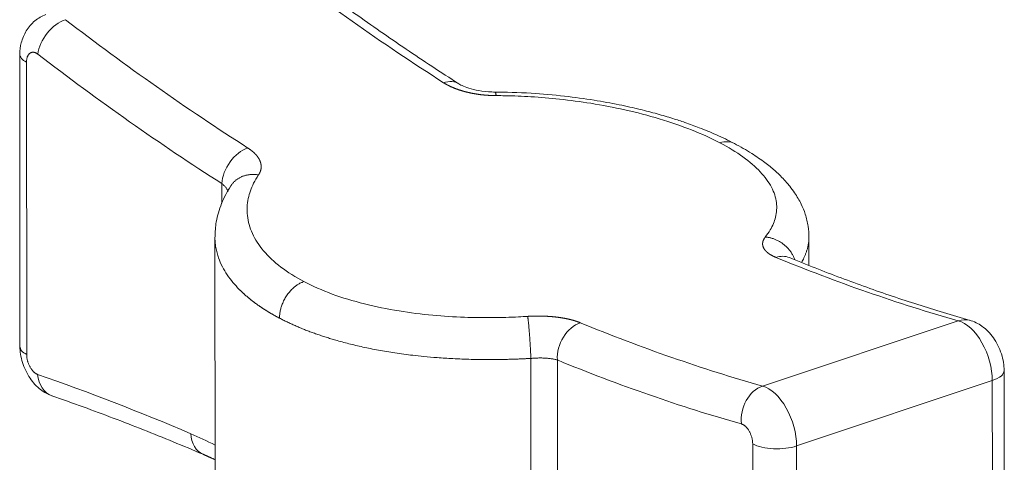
# Model space of a CAD drawing. Header units: millimetres. Extents: x 1891 to 2149, y 1634 to 1816.
# Tile 20 of 22: x 2044 to 2075, y 1783 to 1797. Entities that reach past the tile are written whole.
import ezdxf

# ---------------------------------------------------------------- set-up
doc = ezdxf.new("R2010")
doc.units = ezdxf.units.MM
doc.layers.add('20', color=7, linetype='Continuous', lineweight=18)

msp = doc.modelspace()

# ---------------------------------------------------------------- linework, layer by layer
at = {"layer": '20', "color": 7}
for p, q in [((2043.68877, 1796.01835), (2043.69501, 1786.66525)), ((2043.91255, 1786.40468), (2043.90632, 1795.75779)), ((2050.15483, 1791.25046), (2050.15442, 1791.87197)), ((2049.93258, 1790.15919), (2049.93841, 1781.41581)), ((2068.93319, 1789.2605), (2068.93258, 1790.17186)), ((2073.70974, 1787.48599), (2067.45009, 1785.39612)), ((2060.04522, 1777.90752), (2060.03963, 1786.28107)), ((2060.88592, 1786.23022), (2060.89158, 1777.75082)), ((2075.18157, 1776.54563), (2075.17533, 1785.89873)), ((2074.79803, 1785.5707), (2068.53838, 1783.48083)), ((2074.80427, 1776.2176), (2074.79803, 1785.5707)), ((2067.13322, 1783.54697), (2067.13946, 1774.19387)), ((2068.53838, 1783.48083), (2068.54462, 1774.12773))]:
    msp.add_line(p, q, dxfattribs=at)
for centre, major_axis, ratio, start_param, end_param in [((2062.49584, 1891.03511), (34.53631, -103.44458), 0.5652605, 5.58573791, 5.67227816), ((2045.05094, 1796.27634), (0.60924, 0.79299), 0.63228231, 0.75303756, 2.32383389), ((2056.23619, 1888.94524), (-34.53631, 103.44458), 0.5652605, 2.44414526, 2.53068551), ((2044.68877, 1796.01902), (1, 0.00067), 0.41882219, 3.14081557, 3.81350884), ((2055.45373, 1888.68401), (34.85299, -104.39311), 0.5652605, 5.58573791, 5.67227816), ((2057.19652, 1794.22307), (0.53917, 0.8422), 0.6757089, 6.28175141, 6.98014149), ((2066.08352, 1792.27097), (0.46533, 0.88513), 0.71068004, 0.00216399, 0.63767344), ((2050.93687, 1792.1332), (-0.53917, -0.8422), 0.6757089, 3.83854883, 5.40934516), ((2067.92803, 1788.58131), (0.38032, 0.92485), 0.74129144, 0.00037888, 0.56947343), ((2062.49584, 1891.03511), (34.53631, -103.44458), 0.5652605, 5.82902661, 5.91556686), ((2061.66838, 1786.49145), (-0.38032, -0.92485), 0.74129144, 3.71106608, 5.28186243), ((2056.23619, 1888.94524), (-34.53631, 103.44458), 0.5652605, 2.68743396, 2.77397421), ((2073.81256, 1786.5365), (0.27237, 0.96219), 0.76979668, 0.02019577, 0.48304035), ((2073.86398, 1786.06175), (0.47502, -1.4228), 0.5652605, 1.03826341, 2.77397421), ((2044.69501, 1786.66592), (1, 0.00067), 0.41882219, 3.14157723, 3.81350884), ((2055.45373, 1888.68401), (34.85299, -104.39312), 0.5652605, 5.82902661, 5.91556686), ((2045.04427, 1786.03176), (-0.32896, -0.94434), 0.75606058, 5.2407187, 6.28350621), ((2055.61635, 1644.82687), (47.43468, -142.07831), 0.5652605, 2.67732867, 2.73012377), ((2074.17533, 1785.89807), (-1, -0.00067), 0.41882219, 2.24271251, 3.14317126), ((2067.55291, 1784.44663), (0.27237, 0.96219), 0.76979668, 0.48304035, 2.05383667), ((2067.60433, 1783.97189), (-0.47502, 1.4228), 0.5652605, 4.17985606, 5.91556686), ((2049.94558, 1784.13352), (-0.39195, -0.91999), 0.7375966, 5.29118234, 6.28279629), ((2050.06785, 1764.37831), (6.65028, -19.91918), 0.5652605, 2.61809362, 2.67732867), ((2067.91568, 1783.8082), (1, 0.00067), 0.41882219, 3.81350884, 5.38430517)]:
    msp.add_ellipse(centre, major_axis=major_axis, ratio=ratio, start_param=start_param, end_param=end_param, dxfattribs=at)
for points, knots in [([(2057.73569, 1795.06526), (2057.44676, 1795.25024), (2056.60851, 1795.79479), (2055.22254, 1796.73314), (2053.5721, 1797.91015), (2052.47271, 1798.73443), (2051.91983, 1799.15919)], [0, 0, 0, 0, 0.14845862, 0.43092606, 0.71339041, 1, 1, 1, 1]), ([(2044.5277, 1797.27899), (2044.39722, 1797.23479), (2044.16533, 1797.10527), (2043.88997, 1796.78388), (2043.72462, 1796.39564), (2043.69049, 1796.14174), (2043.68878, 1796.0175)], [0, 0, 0, 0, 0.2705944, 0.53566412, 0.78171744, 1, 1, 1, 1]), ([(2057.24467, 1795.10272), (2057.24903, 1795.09994), (2057.25774, 1795.0944), (2057.27102, 1795.08617), (2057.28445, 1795.07801), (2057.29803, 1795.06992), (2057.31177, 1795.0619), (2057.32566, 1795.05396), (2057.3397, 1795.04609), (2057.35388, 1795.0383), (2057.36821, 1795.03059), (2057.38268, 1795.02295), (2057.3973, 1795.01539), (2057.41205, 1795.00791), (2057.42694, 1795.0005), (2057.44196, 1794.99318), (2057.45711, 1794.98594), (2057.4724, 1794.97877), (2057.48781, 1794.97169), (2057.50335, 1794.96468), (2057.51901, 1794.95776), (2057.53479, 1794.95092), (2057.5507, 1794.94417), (2057.56671, 1794.9375), (2057.58285, 1794.93091), (2057.5991, 1794.9244), (2057.61545, 1794.91798), (2057.63192, 1794.91164), (2057.64849, 1794.90539), (2057.66517, 1794.89923), (2057.68194, 1794.89315), (2057.69882, 1794.88715), (2057.7158, 1794.88125), (2057.73287, 1794.87542), (2057.75003, 1794.86969), (2057.76728, 1794.86405), (2057.78463, 1794.85849), (2057.80206, 1794.85302), (2057.81957, 1794.84764), (2057.83717, 1794.84234), (2057.85485, 1794.83714), (2057.87261, 1794.83202), (2057.89044, 1794.82699), (2057.90835, 1794.82206), (2057.92632, 1794.81721), (2057.94437, 1794.81245), (2057.96249, 1794.80778), (2057.98067, 1794.8032), (2057.99891, 1794.79871), (2058.01722, 1794.79432), (2058.03558, 1794.79001), (2058.05401, 1794.78579), (2058.07248, 1794.78166), (2058.09101, 1794.77763), (2058.10959, 1794.77368), (2058.12822, 1794.76983), (2058.1469, 1794.76606), (2058.16562, 1794.76239), (2058.18438, 1794.75881), (2058.20319, 1794.75532), (2058.22203, 1794.75192), (2058.24091, 1794.74861), (2058.25982, 1794.74539), (2058.27876, 1794.74226), (2058.29774, 1794.73923), (2058.31674, 1794.73628), (2058.33577, 1794.73343), (2058.35483, 1794.73066), (2058.3739, 1794.72799), (2058.393, 1794.72541), (2058.41212, 1794.72292), (2058.43125, 1794.72052), (2058.45039, 1794.7182), (2058.46955, 1794.71598), (2058.48872, 1794.71385), (2058.5079, 1794.71181), (2058.52708, 1794.70986), (2058.54627, 1794.708), (2058.56546, 1794.70623), (2058.58465, 1794.70455), (2058.60385, 1794.70295), (2058.62303, 1794.70145), (2058.64222, 1794.70003), (2058.6614, 1794.69871), (2058.68056, 1794.69747), (2058.69972, 1794.69632), (2058.71887, 1794.69526), (2058.738, 1794.69428), (2058.75712, 1794.69339), (2058.77622, 1794.69259), (2058.7953, 1794.69188), (2058.81436, 1794.69126), (2058.8334, 1794.69072), (2058.85241, 1794.69026), (2058.87139, 1794.68989), (2058.89035, 1794.68961), (2058.90928, 1794.68941), (2058.92188, 1794.68935), (2058.92818, 1794.68932)], [0, 0, 0, 0, 0.01095047, 0.02188939, 0.03281679, 0.04373267, 0.05463706, 0.06552997, 0.07641141, 0.08728138, 0.09813991, 0.10898698, 0.11982261, 0.13064679, 0.14145956, 0.15226092, 0.16305088, 0.17382946, 0.18459666, 0.1953525, 0.20609698, 0.21683012, 0.22755194, 0.23826244, 0.24896164, 0.25964954, 0.27032615, 0.28099149, 0.29164557, 0.30228841, 0.31292001, 0.32354038, 0.33414952, 0.34474746, 0.35533421, 0.36590977, 0.37647416, 0.38702739, 0.39756945, 0.40810036, 0.41862013, 0.42912878, 0.43962631, 0.45011273, 0.46058805, 0.47105227, 0.4815054, 0.49194746, 0.50237844, 0.51279837, 0.52320723, 0.53360505, 0.54399181, 0.55436754, 0.56473224, 0.5750859, 0.58542855, 0.59576018, 0.60608079, 0.61639039, 0.62668898, 0.63697657, 0.64725317, 0.65751876, 0.66777335, 0.67801695, 0.68824956, 0.69847118, 0.7086818, 0.71888144, 0.72907009, 0.73924774, 0.74941441, 0.75957008, 0.76971476, 0.77984845, 0.78997114, 0.80008283, 0.81018351, 0.82027319, 0.83035186, 0.84041953, 0.85047617, 0.8605218, 0.87055641, 0.88057999, 0.89059253, 0.90059403, 0.91058449, 0.92056388, 0.9305322, 0.94048945, 0.9504356, 0.96037066, 0.97029463, 0.98020751, 0.9901093, 1, 1, 1, 1]), ([(2058.90537, 1794.80356), (2058.75254, 1794.80495), (2058.48208, 1794.82375), (2058.12919, 1794.89574), (2057.88021, 1794.98435), (2057.77296, 1795.04052), (2057.7321, 1795.06758)], [0, 0, 0, 0, 0.30678685, 0.57437446, 0.80461498, 1, 1, 1, 1]), ([(2066.5472, 1793.15696), (2066.36014, 1793.25517), (2065.99987, 1793.42901), (2065.46358, 1793.65084), (2064.99759, 1793.82069), (2064.5491, 1793.96815), (2064.07384, 1794.10863), (2063.50278, 1794.25728), (2062.83095, 1794.40721), (2062.02556, 1794.55391), (2061.0834, 1794.68316), (2060.00494, 1794.77788), (2059.24584, 1794.80234), (2058.84507, 1794.80383)], [0, 0, 0, 0, 0.0983608, 0.18083957, 0.2475667, 0.30193743, 0.37001182, 0.44150769, 0.5264085, 0.62470508, 0.73639723, 0.86149116, 1, 1, 1, 1]), ([(2058.92818, 1794.68932), (2059.02481, 1794.68897), (2059.39562, 1794.68481), (2060.07346, 1794.65774), (2060.99346, 1794.58038), (2062.00513, 1794.44508), (2063.08636, 1794.23801), (2064.17847, 1793.95325), (2065.20709, 1793.59746), (2065.80858, 1793.32324), (2066.08291, 1793.17903)], [0, 0, 0, 0, 0.03568137, 0.13678845, 0.24958995, 0.37683789, 0.51973987, 0.67560335, 0.83708838, 1, 1, 1, 1]), ([(2051.32718, 1792.15163), (2051.32923, 1792.15472), (2051.33333, 1792.16092), (2051.33921, 1792.17028), (2051.34489, 1792.17968), (2051.35034, 1792.18913), (2051.35558, 1792.19862), (2051.3606, 1792.20817), (2051.3654, 1792.21776), (2051.36998, 1792.22739), (2051.37433, 1792.23707), (2051.37846, 1792.24679), (2051.38236, 1792.25656), (2051.38604, 1792.26636), (2051.38948, 1792.27621), (2051.3927, 1792.28609), (2051.39568, 1792.29601), (2051.39843, 1792.30597), (2051.40094, 1792.31597), (2051.40322, 1792.326), (2051.40527, 1792.33606), (2051.40708, 1792.34616), (2051.40864, 1792.35628), (2051.40997, 1792.36644), (2051.41106, 1792.37663), (2051.4119, 1792.38685), (2051.41251, 1792.39709), (2051.41287, 1792.40736), (2051.41298, 1792.41765), (2051.41285, 1792.42797), (2051.41247, 1792.43831), (2051.41185, 1792.44867), (2051.41097, 1792.45906), (2051.40985, 1792.46946), (2051.40848, 1792.47988), (2051.40686, 1792.49031), (2051.40498, 1792.50076), (2051.40286, 1792.51123), (2051.40048, 1792.5217), (2051.39785, 1792.53219), (2051.39497, 1792.54269), (2051.39183, 1792.5532), (2051.38843, 1792.56372), (2051.38478, 1792.57424), (2051.38088, 1792.58476), (2051.37672, 1792.5953), (2051.3723, 1792.60583), (2051.36762, 1792.61636), (2051.36269, 1792.6269), (2051.3575, 1792.63743), (2051.35205, 1792.64796), (2051.34635, 1792.65849), (2051.34038, 1792.66901), (2051.33416, 1792.67952), (2051.32768, 1792.69002), (2051.32094, 1792.70052), (2051.31394, 1792.711), (2051.30669, 1792.72147), (2051.29917, 1792.73193), (2051.2914, 1792.74237), (2051.28337, 1792.75279), (2051.27507, 1792.7632), (2051.26653, 1792.77358), (2051.25772, 1792.78394), (2051.24865, 1792.79428), (2051.23933, 1792.8046), (2051.22975, 1792.81489), (2051.21992, 1792.82515), (2051.20982, 1792.83539), (2051.19948, 1792.84559), (2051.18887, 1792.85576), (2051.17802, 1792.8659), (2051.1669, 1792.876), (2051.15554, 1792.88607), (2051.14392, 1792.89609), (2051.13205, 1792.90608), (2051.11992, 1792.91603), (2051.10755, 1792.92593), (2051.09493, 1792.93579), (2051.08205, 1792.9456), (2051.06893, 1792.95537), (2051.05557, 1792.96508), (2051.04195, 1792.97475), (2051.02809, 1792.98436), (2051.01399, 1792.99392), (2050.99965, 1793.00343), (2050.9899, 1793.00971), (2050.98502, 1793.01285)], [0, 0, 0, 0, 0.01117852, 0.02237101, 0.03357748, 0.04479793, 0.05603236, 0.06728077, 0.07854315, 0.08981947, 0.10110973, 0.11241392, 0.12373202, 0.13506402, 0.14640992, 0.15776971, 0.16914337, 0.18053092, 0.19193233, 0.20334762, 0.21477677, 0.22621978, 0.23767665, 0.24914738, 0.26063195, 0.27213038, 0.28364266, 0.2951688, 0.30670878, 0.31826261, 0.3298303, 0.34141185, 0.35300726, 0.36461652, 0.37623966, 0.38787666, 0.39952754, 0.4111923, 0.42287094, 0.43456348, 0.44626992, 0.45799027, 0.46972453, 0.48147272, 0.49323484, 0.5050109, 0.51680092, 0.5286049, 0.54042285, 0.55225479, 0.56410074, 0.57596069, 0.58783466, 0.59972267, 0.61162473, 0.62354086, 0.63547107, 0.64741536, 0.65937376, 0.67134628, 0.68333294, 0.69533375, 0.70734873, 0.71937789, 0.73142124, 0.7434788, 0.75555061, 0.76763666, 0.77973698, 0.79185157, 0.80398045, 0.81612365, 0.82828119, 0.84045307, 0.85263932, 0.86483993, 0.87705495, 0.88928438, 0.90152825, 0.91378656, 0.92605931, 0.93834652, 0.95064819, 0.96296436, 0.97529503, 0.98764024, 1, 1, 1, 1]), ([(2066.08291, 1793.17903), (2066.3576, 1793.03462), (2066.85064, 1792.7333), (2067.40542, 1792.25456), (2067.76403, 1791.76233), (2067.92189, 1791.27446), (2067.89379, 1790.81568), (2067.7403, 1790.44851), (2067.59604, 1790.23898), (2067.53666, 1790.16368)], [0, 0, 0, 0, 0.16315646, 0.32488371, 0.48513344, 0.64315934, 0.79225667, 0.92465998, 1, 1, 1, 1]), ([(2068.92551, 1790.14425), (2068.93062, 1790.26535), (2068.91843, 1790.51511), (2068.83016, 1790.87626), (2068.68459, 1791.23527), (2068.51134, 1791.53474), (2068.34057, 1791.76576), (2068.20353, 1791.92893), (2068.05043, 1792.0937), (2067.82514, 1792.30703), (2067.51088, 1792.56322), (2067.08672, 1792.85595), (2066.74303, 1793.05412), (2066.54721, 1793.15695)], [0, 0, 0, 0, 0.10365872, 0.21357275, 0.30588287, 0.41129931, 0.47744019, 0.51560217, 0.57353381, 0.65120449, 0.7483912, 0.86480756, 1, 1, 1, 1]), ([(2052.78117, 1788.73807), (2052.50648, 1788.88248), (2052.01343, 1789.19357), (2051.45864, 1789.71454), (2051.09999, 1790.2716), (2050.94208, 1790.83886), (2050.97013, 1791.38035), (2051.12357, 1791.81548), (2051.26781, 1792.06294), (2051.32718, 1792.15163)], [0, 0, 0, 0, 0.16315712, 0.32488492, 0.48513483, 0.64316077, 0.79225833, 0.92466198, 1, 1, 1, 1]), ([(2050.4436, 1791.80123), (2050.32346, 1791.61522), (2050.12597, 1791.23802), (2049.96245, 1790.68352), (2049.93743, 1790.32765), (2049.94175, 1790.16618)], [0, 0, 0, 0, 0.35294441, 0.70736871, 1, 1, 1, 1]), ([(2050.15442, 1791.87197), (2050.1637, 1791.86497), (2050.18612, 1791.84737), (2050.2193, 1791.81856), (2050.25279, 1791.78544), (2050.28241, 1791.75169), (2050.308, 1791.71746), (2050.32945, 1791.68288), (2050.34468, 1791.65213), (2050.35221, 1791.63294), (2050.35488, 1791.62536)], [0, 0, 0, 0, 0.09183702, 0.22833628, 0.36493809, 0.5014325, 0.63792864, 0.77446517, 0.91090502, 1, 1, 1, 1]), ([(2051.99931, 1787.56877), (2051.98982, 1787.57377), (2051.97083, 1787.58379), (2051.94254, 1787.59891), (2051.91438, 1787.61413), (2051.88636, 1787.62943), (2051.85848, 1787.64483), (2051.83074, 1787.66032), (2051.80314, 1787.6759), (2051.77569, 1787.69158), (2051.74838, 1787.70734), (2051.72121, 1787.7232), (2051.6942, 1787.73915), (2051.66734, 1787.75518), (2051.64062, 1787.77131), (2051.61406, 1787.78753), (2051.58765, 1787.80384), (2051.5614, 1787.82024), (2051.5353, 1787.83673), (2051.50936, 1787.85331), (2051.48358, 1787.86998), (2051.45796, 1787.88674), (2051.43251, 1787.90359), (2051.40721, 1787.92053), (2051.38208, 1787.93756), (2051.35712, 1787.95467), (2051.33232, 1787.97188), (2051.3077, 1787.98917), (2051.28324, 1788.00655), (2051.25895, 1788.02402), (2051.23484, 1788.04158), (2051.2109, 1788.05922), (2051.18714, 1788.07695), (2051.16355, 1788.09477), (2051.14015, 1788.11268), (2051.11692, 1788.13067), (2051.09387, 1788.14875), (2051.07101, 1788.16691), (2051.04833, 1788.18516), (2051.02584, 1788.20349), (2051.00353, 1788.22191), (2050.98142, 1788.24042), (2050.95949, 1788.25901), (2050.93775, 1788.27768), (2050.91621, 1788.29644), (2050.89486, 1788.31528), (2050.8737, 1788.3342), (2050.85274, 1788.35321), (2050.83198, 1788.3723), (2050.81142, 1788.39147), (2050.79106, 1788.41073), (2050.77091, 1788.43006), (2050.75095, 1788.44948), (2050.7312, 1788.46898), (2050.646, 1788.55434), (2050.50135, 1788.71319), (2050.31881, 1788.95553), (2050.16184, 1789.21952), (2050.05962, 1789.45516), (2049.9961, 1789.65976), (2049.95795, 1789.83192), (2049.93683, 1790.00038), (2049.93261, 1790.11147), (2049.93258, 1790.15912)], [0, 0, 0, 0, 0.00717387, 0.01435733, 0.02155037, 0.02875301, 0.03596523, 0.04318705, 0.05041845, 0.05765945, 0.06491005, 0.07217023, 0.07944001, 0.08671939, 0.09400837, 0.10130694, 0.10861511, 0.11593288, 0.12326025, 0.13059722, 0.13794379, 0.14529997, 0.15266575, 0.16004113, 0.16742612, 0.17482072, 0.18222492, 0.18963873, 0.19706215, 0.20449518, 0.21193782, 0.21939007, 0.22685193, 0.23432341, 0.2418045, 0.2492952, 0.25679552, 0.26430545, 0.27182501, 0.27935418, 0.28689296, 0.29444137, 0.3019994, 0.30956704, 0.31714431, 0.3247312, 0.33232772, 0.33993386, 0.34754962, 0.35517501, 0.36281002, 0.37045466, 0.37810893, 0.38577283, 0.39344635, 0.47847247, 0.56929369, 0.66591042, 0.76832291, 0.82308113, 0.88368752, 0.95014196, 1, 1, 1, 1]), ([(2067.53666, 1790.16368), (2067.53461, 1790.16106), (2067.5305, 1790.1558), (2067.52462, 1790.14788), (2067.51895, 1790.13995), (2067.51349, 1790.13199), (2067.50825, 1790.12401), (2067.50323, 1790.11601), (2067.49843, 1790.10799), (2067.49385, 1790.09996), (2067.48949, 1790.0919), (2067.48536, 1790.08383), (2067.48146, 1790.07574), (2067.47779, 1790.06764), (2067.47434, 1790.05952), (2067.47113, 1790.05139), (2067.46814, 1790.04325), (2067.46539, 1790.0351), (2067.46287, 1790.02694), (2067.46059, 1790.01877), (2067.45855, 1790.01059), (2067.45674, 1790.00241), (2067.45517, 1789.99422), (2067.45384, 1789.98603), (2067.45275, 1789.97783), (2067.4519, 1789.96963), (2067.4513, 1789.96143), (2067.45094, 1789.95323), (2067.45082, 1789.94504), (2067.45095, 1789.93684), (2067.45133, 1789.92865), (2067.45195, 1789.92046), (2067.45282, 1789.91228), (2067.45395, 1789.90411), (2067.45532, 1789.89594), (2067.45694, 1789.88778), (2067.45881, 1789.87964), (2067.46093, 1789.8715), (2067.46331, 1789.86338), (2067.46594, 1789.85527), (2067.46882, 1789.84718), (2067.47196, 1789.8391), (2067.47535, 1789.83104), (2067.479, 1789.823), (2067.4829, 1789.81498), (2067.48706, 1789.80698), (2067.49148, 1789.79901), (2067.49615, 1789.79105), (2067.50108, 1789.78312), (2067.50627, 1789.77522), (2067.51172, 1789.76734), (2067.51742, 1789.7595), (2067.52338, 1789.75168), (2067.5296, 1789.74389), (2067.53608, 1789.73614), (2067.54282, 1789.72841), (2067.54982, 1789.72073), (2067.55707, 1789.71307), (2067.56458, 1789.70546), (2067.57236, 1789.69788), (2067.58039, 1789.69034), (2067.58868, 1789.68285), (2067.59722, 1789.67539), (2067.60603, 1789.66798), (2067.61509, 1789.66061), (2067.62441, 1789.65329), (2067.63399, 1789.64601), (2067.64382, 1789.63879), (2067.65391, 1789.63161), (2067.66426, 1789.62448), (2067.67486, 1789.6174), (2067.68571, 1789.61038), (2067.69682, 1789.60341), (2067.70819, 1789.5965), (2067.71981, 1789.58964), (2067.73167, 1789.58284), (2067.74379, 1789.5761), (2067.75617, 1789.56942), (2067.76879, 1789.5628), (2067.78166, 1789.55625), (2067.79478, 1789.54975), (2067.80814, 1789.54333), (2067.82175, 1789.53697), (2067.83561, 1789.53067), (2067.84971, 1789.52445), (2067.86405, 1789.51829), (2067.8738, 1789.51425), (2067.87867, 1789.51223)], [0, 0, 0, 0, 0.01117851, 0.02237101, 0.03357748, 0.04479793, 0.05603235, 0.06728076, 0.07854313, 0.08981945, 0.10110972, 0.1124139, 0.123732, 0.135064, 0.1464099, 0.15776968, 0.16914334, 0.18053089, 0.1919323, 0.20334758, 0.21477673, 0.22621975, 0.23767661, 0.24914734, 0.26063191, 0.27213034, 0.28364262, 0.29516876, 0.30670874, 0.31826257, 0.32983026, 0.3414118, 0.35300721, 0.36461648, 0.37623961, 0.38787661, 0.39952749, 0.41119225, 0.4228709, 0.43456344, 0.44626987, 0.45799022, 0.46972448, 0.48147267, 0.49323479, 0.50501085, 0.51680087, 0.52860485, 0.5404228, 0.55225475, 0.56410069, 0.57596064, 0.58783462, 0.59972262, 0.61162469, 0.62354081, 0.63547102, 0.64741532, 0.65937372, 0.67134624, 0.68333289, 0.69533371, 0.70734869, 0.71937785, 0.7314212, 0.74347877, 0.75555057, 0.76763663, 0.77973694, 0.79185154, 0.80398042, 0.81612362, 0.82828116, 0.84045305, 0.85263929, 0.86483991, 0.87705493, 0.88928436, 0.90152823, 0.91378654, 0.9260593, 0.9383465, 0.95064818, 0.96296435, 0.97529503, 0.98764024, 1, 1, 1, 1]), ([(2068.93234, 1790.14496), (2068.93217, 1790.1354), (2068.93009, 1790.06132), (2068.91845, 1789.95154), (2068.89022, 1789.81836), (2068.86173, 1789.71861), (2068.82897, 1789.62623), (2068.79334, 1789.54122), (2068.75614, 1789.46352), (2068.72332, 1789.40207), (2068.70292, 1789.36653), (2068.69579, 1789.3544)], [0, 0, 0, 0, 0.03591158, 0.27812054, 0.41289893, 0.53876915, 0.65573108, 0.76378461, 0.86292965, 0.95316609, 1, 1, 1, 1]), ([(2074.08493, 1787.49869), (2073.80112, 1787.57903), (2072.97435, 1787.82101), (2071.60034, 1788.26146), (2069.95841, 1788.84749), (2068.85978, 1789.27942), (2068.30835, 1789.50617)], [0, 0, 0, 0, 0.14845561, 0.43196229, 0.71536583, 1, 1, 1, 1]), ([(2059.93565, 1787.62599), (2059.83903, 1787.62), (2059.46823, 1787.59953), (2058.79041, 1787.57991), (2057.87045, 1787.59222), (2056.85883, 1787.65661), (2055.77765, 1787.7924), (2054.68558, 1788.01535), (2053.65698, 1788.32938), (2053.0555, 1788.59385), (2052.78117, 1788.73807)], [0, 0, 0, 0, 0.03568325, 0.13679007, 0.24959124, 0.37683882, 0.51974041, 0.67560362, 0.8370886, 1, 1, 1, 1]), ([(2060.03963, 1786.28107), (2060.02368, 1786.28018), (2059.99108, 1786.27837), (2059.94113, 1786.27572), (2059.88912, 1786.27305), (2059.83503, 1786.2704), (2059.77887, 1786.26778), (2059.72064, 1786.2652), (2059.66034, 1786.26267), (2059.59797, 1786.26022), (2059.53354, 1786.25786), (2059.46704, 1786.25561), (2059.39848, 1786.25349), (2059.32786, 1786.25151), (2059.25519, 1786.24969), (2059.18047, 1786.24806), (2059.1037, 1786.24663), (2059.0249, 1786.24543), (2058.94408, 1786.24448), (2058.86123, 1786.24379), (2058.77637, 1786.2434), (2058.6895, 1786.24332), (2058.60065, 1786.24358), (2058.50982, 1786.2442), (2058.41703, 1786.2452), (2058.3223, 1786.24662), (2058.22562, 1786.24847), (2057.96517, 1786.25458), (2057.56787, 1786.27009), (2057.06365, 1786.30273), (2056.63733, 1786.34008), (2056.18617, 1786.38879), (2055.69835, 1786.45408), (2055.16561, 1786.54285), (2054.6721, 1786.64164), (2054.21735, 1786.74831), (2053.90543, 1786.83255), (2053.71751, 1786.88746), (2053.63992, 1786.9107), (2053.56303, 1786.93431), (2053.48684, 1786.95827), (2053.41135, 1786.9826), (2053.33659, 1787.00727), (2053.26254, 1787.03229), (2053.18922, 1787.05765), (2053.11663, 1787.08336), (2053.04478, 1787.1094), (2052.97367, 1787.13578), (2052.90331, 1787.16248), (2052.8337, 1787.18951), (2052.76484, 1787.21686), (2052.69675, 1787.24453), (2052.62942, 1787.27251), (2052.56287, 1787.3008), (2052.49709, 1787.3294), (2052.43208, 1787.3583), (2052.36786, 1787.38749), (2052.30443, 1787.41698), (2052.24179, 1787.44676), (2052.17994, 1787.47683), (2052.11891, 1787.50718), (2052.05862, 1787.53779), (2052.01907, 1787.55845), (2051.99931, 1787.56877)], [0, 0, 0, 0, 0.00524651, 0.01071836, 0.01641555, 0.02233807, 0.02848592, 0.03485911, 0.04145764, 0.0482815, 0.05533069, 0.06260522, 0.07010509, 0.07783029, 0.08578083, 0.09395671, 0.10235792, 0.11098446, 0.11983634, 0.12891356, 0.13821611, 0.147744, 0.15749722, 0.16747578, 0.17767968, 0.18810891, 0.19876347, 0.20964337, 0.27434381, 0.33093283, 0.37940958, 0.41977339, 0.4868977, 0.55112449, 0.61245403, 0.67088666, 0.72642278, 0.73709699, 0.747759, 0.75840882, 0.76904646, 0.77967191, 0.79028518, 0.80088627, 0.81147519, 0.82205195, 0.83261655, 0.84316899, 0.85370928, 0.86423742, 0.87475342, 0.88525728, 0.895749, 0.9062286, 0.91669608, 0.92715143, 0.93759468, 0.94802581, 0.95844484, 0.96885177, 0.9792466, 0.98962934, 1, 1, 1, 1]), ([(2061.61902, 1787.42236), (2061.61467, 1787.42414), (2061.60596, 1787.4277), (2061.59268, 1787.43296), (2061.57925, 1787.43817), (2061.56567, 1787.44331), (2061.55194, 1787.44839), (2061.53805, 1787.45341), (2061.52401, 1787.45837), (2061.50983, 1787.46326), (2061.4955, 1787.46809), (2061.48103, 1787.47286), (2061.46642, 1787.47756), (2061.45167, 1787.4822), (2061.43678, 1787.48677), (2061.42176, 1787.49128), (2061.40661, 1787.49572), (2061.39133, 1787.50009), (2061.37592, 1787.50441), (2061.36038, 1787.50865), (2061.34472, 1787.51283), (2061.32894, 1787.51694), (2061.31304, 1787.52098), (2061.29702, 1787.52496), (2061.28089, 1787.52887), (2061.26465, 1787.53271), (2061.24829, 1787.53648), (2061.23183, 1787.54019), (2061.21526, 1787.54383), (2061.19858, 1787.54739), (2061.18181, 1787.55089), (2061.16493, 1787.55433), (2061.14796, 1787.55769), (2061.13089, 1787.56098), (2061.11373, 1787.5642), (2061.09648, 1787.56736), (2061.07913, 1787.57044), (2061.0617, 1787.57346), (2061.04419, 1787.5764), (2061.02659, 1787.57927), (2061.00892, 1787.58208), (2060.99116, 1787.58481), (2060.97333, 1787.58748), (2060.95543, 1787.59007), (2060.93745, 1787.59259), (2060.9194, 1787.59504), (2060.90129, 1787.59742), (2060.88311, 1787.59974), (2060.86487, 1787.60197), (2060.84656, 1787.60414), (2060.8282, 1787.60624), (2060.80978, 1787.60827), (2060.7913, 1787.61023), (2060.77277, 1787.61211), (2060.7542, 1787.61393), (2060.73557, 1787.61567), (2060.71689, 1787.61734), (2060.69817, 1787.61895), (2060.67941, 1787.62048), (2060.66061, 1787.62194), (2060.64177, 1787.62333), (2060.62289, 1787.62465), (2060.60398, 1787.6259), (2060.58504, 1787.62707), (2060.56606, 1787.62818), (2060.54706, 1787.62922), (2060.52803, 1787.63018), (2060.50898, 1787.63108), (2060.4899, 1787.63191), (2060.47081, 1787.63266), (2060.45169, 1787.63335), (2060.43256, 1787.63397), (2060.41342, 1787.63451), (2060.39426, 1787.63499), (2060.37509, 1787.6354), (2060.35592, 1787.63573), (2060.33674, 1787.636), (2060.31755, 1787.6362), (2060.29836, 1787.63633), (2060.27917, 1787.6364), (2060.25998, 1787.63639), (2060.24079, 1787.63632), (2060.2216, 1787.63617), (2060.20243, 1787.63596), (2060.18326, 1787.63568), (2060.1641, 1787.63534), (2060.14496, 1787.63492), (2060.12582, 1787.63444), (2060.10671, 1787.6339), (2060.08761, 1787.63328), (2060.06853, 1787.6326), (2060.04947, 1787.63186), (2060.03044, 1787.63104), (2060.01142, 1787.63017), (2059.99244, 1787.62922), (2059.97348, 1787.62821), (2059.95455, 1787.62714), (2059.94195, 1787.62637), (2059.93565, 1787.62599)], [0, 0, 0, 0, 0.01095047, 0.02188939, 0.03281678, 0.04373267, 0.05463705, 0.06552996, 0.07641139, 0.08728137, 0.09813989, 0.10898696, 0.11982259, 0.13064677, 0.14145954, 0.15226089, 0.16305086, 0.17382944, 0.18459664, 0.19535247, 0.20609695, 0.21683009, 0.22755191, 0.23826241, 0.24896161, 0.2596495, 0.27032611, 0.28099145, 0.29164553, 0.30228837, 0.31291997, 0.32354033, 0.33414948, 0.34474742, 0.35533417, 0.36590973, 0.37647412, 0.38702734, 0.3975694, 0.40810031, 0.41862009, 0.42912874, 0.43962627, 0.45011269, 0.46058801, 0.47105222, 0.48150536, 0.49194741, 0.5023784, 0.51279832, 0.52320719, 0.533605, 0.54399177, 0.55436749, 0.56473219, 0.57508586, 0.58542851, 0.59576013, 0.60608074, 0.61639034, 0.62668894, 0.63697653, 0.64725312, 0.65751872, 0.66777331, 0.67801691, 0.68824952, 0.69847113, 0.70868176, 0.7188814, 0.72907005, 0.73924771, 0.74941437, 0.75957004, 0.76971473, 0.77984841, 0.7899711, 0.80008279, 0.81018348, 0.82027316, 0.83035184, 0.8404195, 0.85047615, 0.86052178, 0.87055639, 0.88057997, 0.89059251, 0.90059402, 0.91058447, 0.92056387, 0.93053219, 0.94048944, 0.95043559, 0.96037066, 0.97029463, 0.98020751, 0.9901093, 1, 1, 1, 1]), ([(2075.17533, 1785.89958), (2075.17514, 1785.98338), (2075.16086, 1786.156), (2075.09502, 1786.42876), (2074.98523, 1786.69784), (2074.79383, 1787.01893), (2074.49463, 1787.32779), (2074.2138, 1787.46077), (2074.06956, 1787.50282)], [0, 0, 0, 0, 0.127079, 0.25961568, 0.39431956, 0.527703, 0.77826749, 1, 1, 1, 1]), ([(2043.69501, 1786.6644), (2043.6952, 1786.58221), (2043.70879, 1786.41349), (2043.77114, 1786.1481), (2043.8743, 1785.88718), (2044.05309, 1785.57562), (2044.33139, 1785.27179), (2044.59411, 1785.13086), (2044.72902, 1785.08283)], [0, 0, 0, 0, 0.12897501, 0.26259117, 0.39762078, 0.53074493, 0.77993598, 1, 1, 1, 1]), ([(2060.03963, 1786.28107), (2060.0573, 1786.28272), (2060.09723, 1786.28611), (2060.15941, 1786.29022), (2060.22583, 1786.29322), (2060.29165, 1786.29482), (2060.35659, 1786.29503), (2060.42038, 1786.29386), (2060.48274, 1786.29134), (2060.5434, 1786.28749), (2060.60212, 1786.28235), (2060.65864, 1786.27593), (2060.71271, 1786.26829), (2060.7641, 1786.25946), (2060.81256, 1786.24948), (2060.85294, 1786.23962), (2060.87665, 1786.23297), (2060.88592, 1786.23022)], [0, 0, 0, 0, 0.0551848, 0.12450546, 0.19373712, 0.26289306, 0.3320112, 0.40111276, 0.47017724, 0.53919676, 0.60821813, 0.67728841, 0.74633825, 0.81538721, 0.88449049, 0.95354191, 1, 1, 1, 1]), ([(2044.7153, 1785.08741), (2045.05066, 1784.97059), (2046.02578, 1784.62297), (2047.63799, 1784.01018), (2048.9166, 1783.48492), (2049.55363, 1783.21353)], [0, 0, 0, 0, 0.20861314, 0.60617696, 1, 1, 1, 1])]:
    msp.add_open_spline(points, degree=3, knots=knots, dxfattribs=at)
for points, weights in [([(2043.90632, 1795.75779), (2043.90612, 1796.05993), (2044.06407, 1796.17216), (2044.26849, 1796.0151)], [1.42313795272, 1.08771784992, 1.08771784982, 1.4231379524]), ([(2058.92818, 1794.68932), (2058.91881, 1794.75957), (2058.90813, 1794.79996), (2058.89659, 1794.80355)], [1.18450372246, 1.11226345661, 1.06123681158, 1.03142378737]), ([(2050.4436, 1791.80124), (2050.62667, 1792.09453), (2050.96008, 1792.21515), (2051.32718, 1792.15163)], [1.02414457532, 0.963552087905, 1.01700538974, 1.18450448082]), ([(2068.4795, 1789.44251), (2068.33019, 1789.86403), (2067.96238, 1790.132), (2067.53666, 1790.16368)], [1.05468263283, 0.951264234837, 0.994538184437, 1.18450448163]), ([(2051.99932, 1787.56877), (2051.99896, 1788.10307), (2052.32486, 1788.58572), (2052.78117, 1788.73807)], [1.15924337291, 0.938808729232, 0.947228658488, 1.18450316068]), ([(2059.93565, 1787.62599), (2059.97343, 1787.40007), (2060.01718, 1786.83425), (2060.03963, 1786.28107)], [1.18450372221, 0.938498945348, 0.938498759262, 1.18450316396]), ([(2044.26181, 1785.77052), (2044.0629, 1785.83981), (2043.91275, 1786.11245), (2043.91255, 1786.40468)], [1.40895736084, 1.09244471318, 1.09244471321, 1.40895736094]), ([(2066.77046, 1784.1854), (2066.97481, 1784.12755), (2067.13302, 1783.84912), (2067.13322, 1783.54697)], [1.42313795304, 1.08771784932, 1.08771784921, 1.4231379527])]:
    msp.add_rational_spline(points, weights, degree=3, dxfattribs=at)
for points, degree in [([(2068.93258, 1790.17186), (2068.93258, 1790.16289), (2068.93251, 1790.15393), (2068.93234, 1790.14496)], 3), ([(2049.55363, 1783.21353), (2049.74469, 1783.1337), (2049.93726, 1783.04078)], 2)]:
    msp.add_open_spline(points, degree=degree, dxfattribs=at)

doc.saveas('drawing.dxf')
